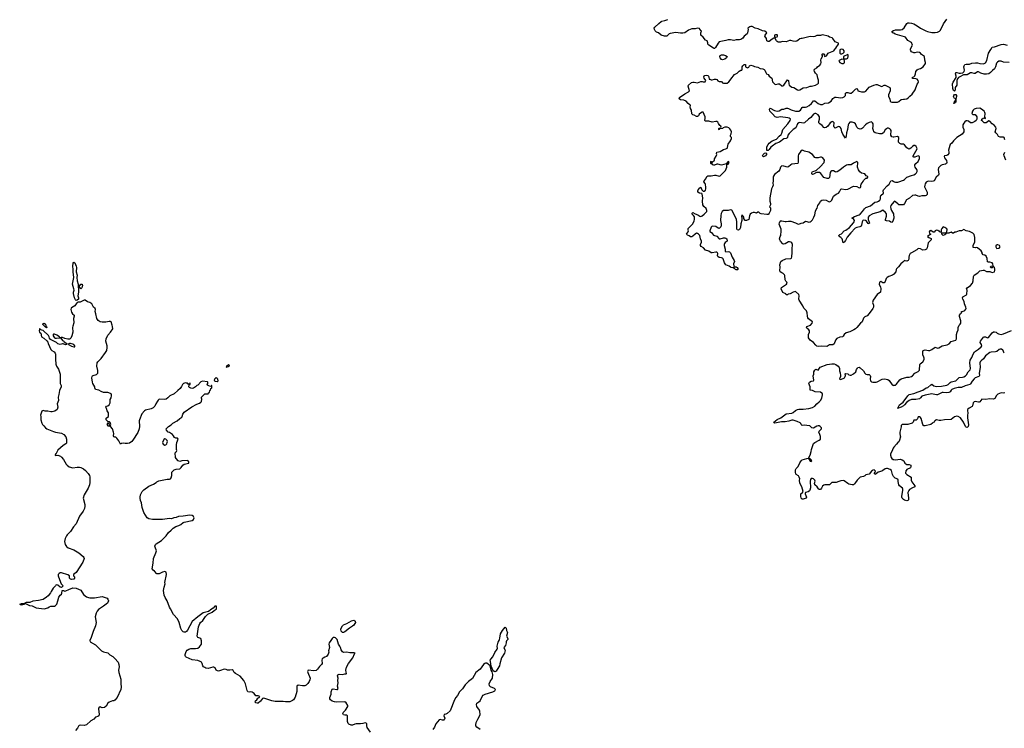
# Model space of a CAD drawing. Header units: inches. Extents: x 2396598 to 2566999, y 262085 to 451979.
# Tile 154 of 256: x 2404638 to 2421943, y 405470 to 417919. Entities that reach past the tile are written whole.
import ezdxf

# ---------------------------------------------------------------- set-up
doc = ezdxf.new("R2010")
doc.units = ezdxf.units.IN
doc.header["$MEASUREMENT"] = 0
for name, color, linetype in [('C4400', 7, 'Continuous'), ('C4401', 7, 'Continuous'), ('C4410', 7, 'Continuous'), ('C4411', 7, 'Continuous'), ('C4420', 7, 'Continuous'), ('C4421', 7, 'Continuous')]:
    doc.layers.add(name, color=color, linetype=linetype)

msp = doc.modelspace()

# ---------------------------------------------------------------- linework, layer by layer
at = {"layer": 'C4400', "color": 5, "elevation": 80}
for points in [[(2405793, 410000), (2405797, 409997), (2405844, 409944), (2405865, 409910), (2405869, 409890), (2405872, 409790), (2405865, 409750), (2405842, 409690), (2405772, 409570), (2405756, 409510), (2405783, 409403), (2405785, 409370), (2405778, 409330), (2405756, 409284), (2405690, 409195), (2405630, 409062), (2405586, 409010), (2405530, 408930), (2405472, 408870), (2405458, 408850), (2405438, 408802), (2405426, 408750), (2405436, 408696), (2405463, 408663), (2405490, 408643), (2405590, 408603), (2405680, 408550), (2405755, 408490), (2405766, 408470), (2405769, 408450), (2405745, 408390), (2405630, 408204), (2405584, 408170), (2405584, 408150), (2405599, 408130), (2405602, 408110), (2405589, 408091), (2405550, 408081), (2405530, 408091), (2405516, 408110), (2405511, 408150), (2405485, 408165), (2405370, 408200), (2405350, 408199), (2405330, 408190), (2405317, 408170), (2405313, 408150), (2405318, 408130), (2405367, 408007), (2405402, 407970), (2405370, 407946), (2405350, 407947), (2405310, 407986), (2405290, 407991), (2405275, 407985), (2405268, 407970), (2405229, 407930), (2405190, 407871), (2405181, 407850), (2405141, 407799), (2405109, 407771), (2405050, 407731), (2404967, 407713), (2404870, 407701), (2404818, 407682), (2404750, 407678), (2404726, 407670), (2404722, 407662), (2404730, 407666), (2404808, 407630), (2404859, 407619), (2404930, 407587), (2405070, 407569), (2405130, 407584), (2405157, 407603), (2405185, 407615), (2405250, 407615), (2405270, 407626), (2405288, 407650), (2405310, 407710), (2405326, 407774), (2405347, 407810), (2405370, 407829), (2405377, 407843), (2405386, 407890), (2405406, 407890), (2405430, 407881), (2405450, 407883), (2405499, 407910), (2405570, 407938), (2405630, 407934), (2405710, 407898), (2405758, 407818), (2405810, 407781), (2405845, 407765), (2405870, 407759), (2405950, 407761), (2406090, 407785), (2406175, 407755), (2406190, 407739), (2406197, 407710), (2406180, 407670), (2406110, 407613), (2406021, 407559), (2406000, 407530), (2405981, 407490), (2405967, 407430), (2405980, 407330), (2405973, 407270), (2405927, 407170), (2405897, 407063), (2405872, 407010), (2405876, 406990), (2405970, 406936), (2406074, 406830), (2406110, 406812), (2406190, 406793), (2406223, 406763), (2406276, 406730), (2406310, 406698), (2406366, 406630), (2406382, 406590), (2406388, 406550), (2406377, 406490), (2406378, 406450), (2406418, 406330), (2406417, 406257), (2406424, 406190), (2406414, 406150), (2406349, 406011), (2406310, 405962), (2406290, 405952), (2406270, 405951), (2406209, 405931), (2406188, 405910), (2406160, 405860), (2406127, 405833), (2406090, 405832), (2406050, 405845), (2406029, 405831), (2406025, 405810), (2406034, 405710), (2406026, 405690), (2406010, 405674), (2405970, 405665), (2405939, 405630), (2405890, 405602), (2405810, 405531), (2405770, 405521), (2405710, 405523), (2405683, 405517), (2405670, 405505), (2405655, 405470), (2405617, 405430)], [(2410000, 406717), (2409970, 406703), (2409954, 406690), (2409949, 406669), (2409952, 406610), (2409941, 406590), (2409905, 406555), (2409874, 406506), (2409850, 406487), (2409810, 406481), (2409708, 406490), (2409699, 406470), (2409703, 406450), (2409743, 406350), (2409739, 406321), (2409724, 406290), (2409702, 406258), (2409675, 406230), (2409650, 406216), (2409610, 406214), (2409534, 406226), (2409510, 406212), (2409510, 406114), (2409481, 406019), (2409449, 405970), (2409430, 405956), (2409383, 405937), (2409310, 405935), (2409270, 405941), (2409130, 405941), (2409071, 405951), (2408930, 406001), (2408906, 405994), (2408871, 405949), (2408830, 405914), (2408810, 405911), (2408790, 405918), (2408779, 405930), (2408782, 405950), (2408804, 405970), (2408822, 405998), (2408845, 406010), (2408858, 406030), (2408830, 406039), (2408790, 406038), (2408759, 406079), (2408723, 406103), (2408692, 406108), (2408670, 406103), (2408650, 406111), (2408633, 406133), (2408608, 406250), (2408579, 406310), (2408510, 406386), (2408428, 406430), (2408409, 406450), (2408387, 406487), (2408370, 406494), (2408330, 406489), (2408290, 406490), (2408265, 406505), (2408230, 406510), (2408165, 406485), (2408130, 406476), (2408117, 406477), (2408091, 406491), (2408073, 406530), (2408050, 406544), (2408030, 406544), (2407950, 406522), (2407908, 406528), (2407890, 406535), (2407871, 406550), (2407859, 406570), (2407847, 406610), (2407832, 406632), (2407810, 406645), (2407770, 406660), (2407670, 406674), (2407561, 406721), (2407550, 406732), (2407546, 406750), (2407548, 406768), (2407563, 406817), (2407580, 406840), (2407610, 406862), (2407647, 406873), (2407730, 406869), (2407770, 406877), (2407800, 406900), (2407831, 406950), (2407831, 407009), (2407822, 407050), (2407766, 407066), (2407755, 407090), (2407783, 407250), (2407802, 407310), (2407813, 407330), (2407857, 407364), (2407904, 407436), (2407943, 407477), (2408022, 407510), (2408058, 407542), (2408090, 407562), (2408096, 407570), (2408094, 407614), (2408090, 407622), (2408084, 407616), (2408070, 407614), (2408038, 407582), (2407989, 407550), (2407981, 407539), (2407958, 407522), (2407864, 407496), (2407770, 407430), (2407672, 407348), (2407590, 407196), (2407570, 407171), (2407550, 407161), (2407530, 407159), (2407510, 407166), (2407488, 407188), (2407470, 407222), (2407441, 407330), (2407411, 407390), (2407339, 407470), (2407291, 407570), (2407270, 407599), (2407230, 407710), (2407194, 407770), (2407178, 407810), (2407167, 407890), (2407175, 407950), (2407196, 408010), (2407191, 408030), (2407216, 408170), (2407211, 408211), (2407190, 408222), (2407150, 408211), (2407090, 408182), (2407050, 408185), (2407010, 408230), (2406981, 408250), (2406967, 408273), (2406984, 408370), (2406991, 408450), (2407033, 408550), (2407041, 408590), (2407017, 408650), (2407015, 408670), (2407024, 408696), (2407038, 408710), (2407130, 408772), (2407173, 408810), (2407211, 408850), (2407252, 408908), (2407303, 408950), (2407335, 408985), (2407384, 409016), (2407436, 409030), (2407471, 409050), (2407510, 409085), (2407527, 409093), (2407670, 409122), (2407690, 409138), (2407702, 409170), (2407692, 409190), (2407671, 409211), (2407630, 409217), (2407510, 409195), (2407430, 409188), (2407390, 409176), (2407346, 409170), (2407308, 409152), (2407270, 409156), (2407150, 409139), (2406970, 409136), (2406910, 409147), (2406881, 409170), (2406822, 409262), (2406793, 409350), (2406776, 409430), (2406762, 409470), (2406756, 409510), (2406758, 409530), (2406764, 409570), (2406776, 409604), (2406791, 409629), (2406821, 409660), (2406910, 409724), (2406990, 409761), (2407038, 409790), (2407050, 409802), (2407085, 409815), (2407230, 409849), (2407270, 409849), (2407286, 409854), (2407302, 409870), (2407311, 409909), (2407312, 409970), (2407342, 410000)]]:
    msp.add_lwpolyline(points, dxfattribs=at)
msp.add_lwpolyline([(2404670, 407635), (2404650, 407638), (2404638, 407650), (2404670, 407661), (2404720, 407660), (2404722, 407650), (2404710, 407646)], close=True, dxfattribs=at)
at = {"layer": 'C4401', "color": 5, "elevation": 80}
for points in [[(2405628, 412988), (2405618, 412998), (2405602, 413030), (2405583, 413110), (2405583, 413130), (2405593, 413170), (2405591, 413190), (2405566, 413270), (2405590, 413390), (2405576, 413490), (2405578, 413530), (2405572, 413590), (2405578, 413642), (2405590, 413662), (2405610, 413645), (2405630, 413590), (2405634, 413566), (2405632, 413490), (2405651, 413430), (2405643, 413390), (2405648, 413330), (2405668, 413270), (2405669, 413130), (2405659, 413070), (2405674, 413030), (2405670, 413010), (2405650, 412989)], [(2405710, 413188), (2405686, 413230), (2405710, 413274), (2405734, 413274), (2405742, 413250), (2405738, 413230), (2405730, 413206)], [(2405110, 412506), (2405098, 412518), (2405090, 412519), (2405047, 412567), (2405050, 412579), (2405070, 412587), (2405090, 412571), (2405100, 412540), (2405111, 412529), (2405116, 412510)], [(2405531, 412229), (2405512, 412228), (2405498, 412222), (2405494, 412210), (2405510, 412206), (2405550, 412183), (2405590, 412171), (2405607, 412173), (2405605, 412190), (2405590, 412211), (2405570, 412221)], [(2408290, 411817), (2408281, 411819), (2408270, 411808), (2408278, 411822), (2408274, 411830), (2408310, 411861), (2408316, 411856), (2408319, 411850), (2408312, 411828)], [(2408110, 411558), (2408080, 411560), (2408067, 411567), (2408062, 411582), (2408070, 411612), (2408090, 411631), (2408110, 411622), (2408116, 411610), (2408118, 411570)], [(2406190, 410838), (2406171, 410810), (2406190, 410783), (2406210, 410782), (2406218, 410782), (2406226, 410790), (2406210, 410806), (2406203, 410823)], [(2407190, 410555), (2407170, 410546), (2407146, 410490), (2407160, 410460), (2407190, 410442), (2407206, 410450), (2407226, 410470), (2407228, 410492), (2407238, 410510), (2407230, 410526), (2407206, 410550)]]:
    msp.add_lwpolyline(points, close=True, dxfattribs=at)
msp.add_lwpolyline([(2407342, 410000), (2407350, 410008), (2407390, 410022), (2407450, 410029), (2407476, 410050), (2407507, 410093), (2407530, 410109), (2407612, 410130), (2407612, 410150), (2407592, 410172), (2407490, 410171), (2407470, 410161), (2407450, 410158), (2407422, 410170), (2407387, 410207), (2407379, 410230), (2407372, 410308), (2407394, 410330), (2407402, 410350), (2407392, 410370), (2407391, 410450), (2407397, 410490), (2407425, 410550), (2407410, 410565), (2407385, 410565), (2407370, 410572), (2407360, 410580), (2407342, 410610), (2407322, 410630), (2407270, 410665), (2407250, 410671), (2407218, 410710), (2407212, 410730), (2407251, 410770), (2407298, 410802), (2407330, 410829), (2407406, 410874), (2407450, 410914), (2407486, 410934), (2407494, 410946), (2407503, 410990), (2407530, 411024), (2407662, 411118), (2407750, 411165), (2407800, 411180), (2407822, 411198), (2407831, 411210), (2407842, 411250), (2407834, 411270), (2407834, 411290), (2407890, 411346), (2407950, 411348), (2407958, 411362), (2407974, 411370), (2407978, 411402), (2407994, 411410), (2407998, 411442), (2408012, 411450), (2408014, 411490), (2408010, 411494), (2408002, 411478), (2407990, 411474), (2407964, 411484), (2407938, 411498), (2407934, 411510), (2407942, 411530), (2407942, 411550), (2407937, 411557), (2407849, 411571), (2407821, 411559), (2407770, 411498), (2407750, 411494), (2407728, 411470), (2407690, 411445), (2407670, 411438), (2407643, 411443), (2407620, 411460), (2407612, 411470), (2407618, 411502), (2407634, 411510), (2407633, 411533), (2407627, 411533), (2407622, 411518), (2407610, 411514), (2407598, 411518), (2407590, 411534), (2407570, 411534), (2407550, 411542), (2407518, 411530), (2407498, 411510), (2407483, 411477), (2407459, 411441), (2407418, 411402), (2407352, 411348), (2407274, 411310), (2407242, 411278), (2407210, 411253), (2407188, 411248), (2407089, 411250), (2407070, 411236), (2407062, 411218), (2407030, 411170), (2407011, 411129), (2406981, 411099), (2406950, 411080), (2406850, 411061), (2406829, 411050), (2406785, 410995), (2406743, 410890), (2406740, 410870), (2406745, 410770), (2406738, 410730), (2406714, 410666), (2406629, 410530), (2406610, 410507), (2406570, 410479), (2406530, 410471), (2406491, 410471), (2406462, 410478), (2406430, 410474), (2406410, 410462), (2406380, 410520), (2406346, 410566), (2406330, 410582), (2406310, 410583), (2406290, 410592), (2406284, 410610), (2406291, 410650), (2406287, 410670), (2406271, 410731), (2406233, 410773), (2406232, 410790), (2406238, 410810), (2406230, 410842), (2406214, 410854), (2406190, 410858), (2406156, 410890), (2406152, 410908), (2406160, 410920), (2406198, 410950), (2406201, 411010), (2406175, 411050), (2406165, 411090), (2406152, 411110), (2406162, 411130), (2406190, 411138), (2406210, 411155), (2406227, 411190), (2406226, 411230), (2406231, 411249), (2406246, 411274), (2406251, 411309), (2406252, 411330), (2406246, 411346), (2406234, 411354), (2406190, 411367), (2406130, 411367), (2406110, 411371), (2406070, 411386), (2406031, 411411), (2405970, 411422), (2405956, 411450), (2405956, 411470), (2405926, 411526), (2405918, 411550), (2405906, 411630), (2405910, 411650), (2405919, 411661), (2405930, 411670), (2405990, 411685), (2406010, 411709), (2406010, 411754), (2405995, 411830), (2405999, 411890), (2406010, 411910), (2406072, 411968), (2406148, 412070), (2406169, 412110), (2406178, 412158), (2406175, 412190), (2406154, 412270), (2406158, 412310), (2406186, 412374), (2406235, 412430), (2406275, 412490), (2406271, 412531), (2406261, 412550), (2406245, 412610), (2406236, 412616), (2406210, 412616), (2406150, 412604), (2406086, 412606), (2406050, 412611), (2406015, 412635), (2405994, 412670), (2405974, 412750), (2405967, 412790), (2405971, 412830), (2405965, 412845), (2405938, 412870), (2405905, 412930), (2405872, 412950), (2405830, 412961), (2405791, 412991), (2405770, 412993), (2405703, 412957), (2405665, 412955), (2405650, 412949), (2405630, 412930), (2405610, 412891), (2405550, 412857), (2405541, 412850), (2405534, 412830), (2405550, 412782), (2405569, 412750), (2405595, 412730), (2405595, 412710), (2405584, 412670), (2405588, 412592), (2405570, 412532), (2405568, 412510), (2405574, 412430), (2405557, 412363), (2405538, 412322), (2405528, 412312), (2405513, 412307), (2405486, 412306), (2405430, 412316), (2405390, 412333), (2405365, 412335), (2405351, 412331), (2405340, 412340), (2405337, 412350), (2405290, 412379), (2405250, 412393), (2405230, 412394), (2405224, 412390), (2405226, 412366), (2405250, 412332), (2405264, 412324), (2405282, 412322), (2405349, 412329), (2405363, 412323), (2405390, 412284), (2405411, 412271), (2405419, 412259), (2405468, 412230), (2405466, 412210), (2405445, 412205), (2405404, 412224), (2405390, 412225), (2405350, 412215), (2405310, 412226), (2405282, 412250), (2405181, 412301), (2405163, 412323), (2405156, 412350), (2405143, 412370), (2405050, 412461), (2405025, 412465), (2404998, 412478), (2404990, 412492), (2404986, 412490), (2404986, 412470), (2404978, 412450), (2404986, 412430), (2405009, 412409), (2405022, 412350), (2405062, 412322), (2405116, 412276), (2405133, 412253), (2405137, 412230), (2405187, 412127), (2405204, 412110), (2405244, 412084), (2405260, 412060), (2405265, 412045), (2405266, 411954), (2405276, 411870), (2405285, 411830), (2405318, 411778), (2405347, 411690), (2405347, 411550), (2405350, 411530), (2405366, 411490), (2405364, 411470), (2405336, 411404), (2405327, 411333), (2405316, 411290), (2405322, 411230), (2405299, 411170), (2405306, 411110), (2405297, 411070), (2405258, 411042), (2405210, 411029), (2405188, 411028), (2405130, 411044), (2405084, 411044), (2405050, 411052), (2405038, 411050), (2405030, 411042), (2405004, 410970), (2405009, 410950), (2405009, 410890), (2405026, 410830), (2405037, 410810), (2405065, 410785), (2405090, 410750), (2405113, 410730), (2405230, 410683), (2405270, 410671), (2405374, 410654), (2405416, 410630), (2405448, 410590), (2405461, 410550), (2405463, 410497), (2405458, 410482), (2405449, 410470), (2405401, 410439), (2405310, 410354), (2405280, 410300), (2405269, 410290), (2405266, 410274), (2405258, 410270), (2405265, 410265), (2405310, 410269), (2405357, 410250), (2405375, 410235), (2405410, 410190), (2405453, 410110), (2405470, 410090), (2405510, 410062), (2405570, 410047), (2405650, 410056), (2405690, 410055), (2405714, 410050), (2405757, 410030), (2405793, 410000)], dxfattribs=at)
at = {"layer": 'C4410', "color": 5, "elevation": 80}
for points in [[(2419624, 410000), (2419611, 409990), (2419567, 409933), (2419510, 409923), (2419494, 409906), (2419470, 409892), (2419410, 409880), (2419390, 409866), (2419357, 409830), (2419330, 409786), (2419310, 409764), (2419290, 409750), (2419268, 409748), (2419210, 409759), (2419190, 409769), (2419130, 409816), (2419110, 409821), (2419070, 409817), (2419033, 409807), (2418990, 409786), (2418914, 409786), (2418870, 409749), (2418850, 409745), (2418790, 409749), (2418770, 409743), (2418750, 409724), (2418730, 409689), (2418710, 409665), (2418690, 409666), (2418676, 409676), (2418653, 409710), (2418615, 409750), (2418609, 409770), (2418617, 409810), (2418611, 409831), (2418590, 409852), (2418570, 409860), (2418550, 409857), (2418538, 409842), (2418533, 409810), (2418534, 409694), (2418524, 409656), (2418516, 409644), (2418493, 409627), (2418451, 409610), (2418444, 409596), (2418442, 409590), (2418465, 409530), (2418458, 409510), (2418410, 409496), (2418390, 409496), (2418373, 409510), (2418364, 409550), (2418369, 409590), (2418398, 409610), (2418408, 409632), (2418385, 409710), (2418350, 409775), (2418344, 409830), (2418347, 409850), (2418340, 409880), (2418325, 409905), (2418287, 409927), (2418278, 409938), (2418271, 409970), (2418272, 410000)], [(2419809, 410000), (2419790, 409987), (2419728, 409972), (2419690, 409939), (2419670, 409929), (2419660, 409940), (2419659, 409950), (2419673, 409967), (2419676, 409990), (2419666, 410000)], [(2420000, 409887), (2419994, 409894), (2419977, 409930), (2419959, 409999), (2419958, 410000)], [(2410801, 405401), (2410744, 405484), (2410739, 405510), (2410738, 405550), (2410730, 405562), (2410710, 405565), (2410669, 405551), (2410630, 405547), (2410550, 405548), (2410530, 405544), (2410490, 405526), (2410466, 405526), (2410422, 405542), (2410411, 405551), (2410398, 405590), (2410401, 405690), (2410390, 405701), (2410350, 405702), (2410330, 405708), (2410315, 405730), (2410322, 405750), (2410363, 405790), (2410403, 405850), (2410407, 405870), (2410377, 405917), (2410350, 405933), (2410210, 405931), (2410170, 405936), (2410130, 405947), (2410098, 405970), (2410091, 405990), (2410091, 406010), (2410098, 406042), (2410111, 406070), (2410111, 406110), (2410130, 406158), (2410150, 406164), (2410210, 406149), (2410226, 406154), (2410234, 406166), (2410221, 406210), (2410235, 406270), (2410228, 406310), (2410237, 406350), (2410226, 406390), (2410229, 406410), (2410250, 406420), (2410310, 406416), (2410350, 406425), (2410375, 406425), (2410382, 406430), (2410373, 406453), (2410370, 406490), (2410379, 406541), (2410414, 406606), (2410492, 406708), (2410522, 406778), (2410531, 406789), (2410534, 406790), (2410516, 406796), (2410438, 406798), (2410390, 406805), (2410330, 406802), (2410312, 406812), (2410287, 406847), (2410276, 406890), (2410266, 406910), (2410239, 406950), (2410215, 407030), (2410190, 407059), (2410170, 407066), (2410150, 407065), (2410141, 407059), (2410130, 407050), (2410108, 407010), (2410075, 406970), (2410071, 406950), (2410081, 406890), (2410065, 406830), (2410069, 406809), (2410061, 406770), (2410030, 406731), (2410000, 406717)], [(2412730, 405451), (2412670, 405487), (2412654, 405514), (2412652, 405530), (2412662, 405570), (2412688, 405630), (2412716, 405670), (2412730, 405710), (2412725, 405770), (2412719, 405790), (2412672, 405850), (2412665, 405890), (2412670, 405910), (2412710, 405932), (2412730, 405950), (2412765, 406030), (2412786, 406054), (2412819, 406070), (2412951, 406110), (2412987, 406130), (2413001, 406150), (2412981, 406170), (2412910, 406197), (2412895, 406215), (2412890, 406250), (2412906, 406290), (2412947, 406350), (2412952, 406412), (2412941, 406461), (2412926, 406490), (2412905, 406565), (2412850, 406613), (2412824, 406616), (2412810, 406611), (2412790, 406591), (2412731, 406509), (2412656, 406450), (2412597, 406343), (2412527, 406290), (2412470, 406231), (2412419, 406161), (2412370, 406110), (2412335, 406045), (2412301, 406010), (2412279, 405970), (2412206, 405774), (2412150, 405731), (2412130, 405719), (2412098, 405710), (2412095, 405690), (2412109, 405650), (2412099, 405621), (2412090, 405611), (2412070, 405611), (2412030, 405626), (2412010, 405618), (2411950, 405546), (2411928, 405492), (2411901, 405450)]]:
    msp.add_lwpolyline(points, dxfattribs=at)
for points in [[(2410310, 407153), (2410290, 407179), (2410283, 407210), (2410285, 407230), (2410310, 407272), (2410330, 407290), (2410389, 407310), (2410470, 407359), (2410510, 407368), (2410530, 407359), (2410535, 407350), (2410537, 407330), (2410530, 407310), (2410510, 407284), (2410490, 407264), (2410432, 407228), (2410350, 407167), (2410330, 407155)], [(2412990, 406459), (2412961, 406481), (2412923, 406563), (2412920, 406610), (2412907, 406670), (2412916, 406684), (2412956, 406724), (2412990, 406803), (2413030, 406861), (2413034, 406874), (2413030, 406910), (2413050, 406985), (2413067, 407010), (2413073, 407027), (2413074, 407054), (2413090, 407130), (2413121, 407190), (2413170, 407245), (2413186, 407226), (2413191, 407190), (2413213, 407150), (2413195, 407090), (2413218, 407050), (2413217, 407030), (2413196, 407004), (2413190, 406990), (2413190, 406970), (2413174, 406926), (2413147, 406890), (2413167, 406850), (2413170, 406834), (2413158, 406790), (2413107, 406710), (2413075, 406605), (2413068, 406570), (2413058, 406550), (2413010, 406476)]]:
    msp.add_lwpolyline(points, close=True, dxfattribs=at)
at = {"layer": 'C4411', "color": 5}
for points, elevation in [([(2420000, 413446), (2419997, 413443), (2419977, 413430), (2419914, 413406), (2419884, 413390), (2419867, 413370), (2419850, 413318), (2419830, 413295), (2419810, 413294), (2419770, 413321), (2419751, 413310), (2419746, 413266), (2419766, 413226), (2419774, 413190), (2419767, 413133), (2419706, 413090), (2419639, 412990), (2419626, 412950), (2419643, 412903), (2419642, 412870), (2419634, 412846), (2419570, 412756), (2419530, 412719), (2419490, 412697), (2419466, 412674), (2419442, 412610), (2419415, 412585), (2419350, 412509), (2419330, 412489), (2419298, 412470), (2419230, 412438), (2419164, 412416), (2419129, 412391), (2419110, 412361), (2419096, 412350), (2419050, 412342), (2419002, 412318), (2418974, 412286), (2418953, 412227), (2418930, 412207), (2418870, 412207), (2418837, 412183), (2418822, 412178), (2418730, 412182), (2418670, 412180), (2418650, 412186), (2418630, 412199), (2418587, 412247), (2418530, 412289), (2418501, 412330), (2418501, 412390), (2418519, 412430), (2418521, 412450), (2418509, 412469), (2418470, 412502), (2418465, 412515), (2418470, 412531), (2418535, 412550), (2418564, 412590), (2418569, 412610), (2418550, 412629), (2418501, 412661), (2418490, 412679), (2418483, 412710), (2418480, 412770), (2418467, 412807), (2418417, 412850), (2418404, 412890), (2418337, 412990), (2418333, 413010), (2418338, 413070), (2418329, 413090), (2418270, 413144), (2418230, 413133), (2418179, 413101), (2418145, 413095), (2418130, 413086), (2418110, 413088), (2418102, 413102), (2418050, 413129), (2418021, 413190), (2418025, 413215), (2418113, 413270), (2418129, 413290), (2418121, 413310), (2418105, 413325), (2418093, 413350), (2418084, 413424), (2418078, 413438), (2418058, 413458), (2418030, 413469), (2418004, 413490), (2417998, 413510), (2418004, 413570), (2417997, 413610), (2418017, 413670), (2418039, 413690), (2418101, 413719), (2418190, 413724), (2418201, 413730), (2418208, 413752), (2418214, 413830), (2418212, 413890), (2418223, 413970), (2418210, 413998), (2418190, 414012), (2418170, 414017), (2418150, 414016), (2418090, 413979), (2418070, 413974), (2418050, 413981), (2418007, 414030), (2417997, 414050), (2417994, 414070), (2418004, 414110), (2418014, 414130), (2418023, 414210), (2418019, 414239), (2417988, 414328), (2417990, 414350), (2418002, 414378), (2418010, 414384), (2418030, 414388), (2418091, 414371), (2418110, 414371), (2418150, 414381), (2418190, 414377), (2418270, 414353), (2418310, 414331), (2418330, 414327), (2418370, 414345), (2418410, 414351), (2418450, 414377), (2418470, 414375), (2418490, 414366), (2418510, 414365), (2418530, 414370), (2418550, 414382), (2418570, 414403), (2418597, 414450), (2418613, 414490), (2418624, 414556), (2418636, 414584), (2418654, 414610), (2418664, 414656), (2418699, 414701), (2418714, 414730), (2418733, 414747), (2418770, 414756), (2418810, 414747), (2418850, 414725), (2418870, 414721), (2418896, 414730), (2418914, 414750), (2418933, 414807), (2418942, 414818), (2418990, 414852), (2419030, 414871), (2419046, 414894), (2419061, 414930), (2419070, 414939), (2419090, 414947), (2419150, 414936), (2419190, 414942), (2419290, 414992), (2419350, 414987), (2419390, 414967), (2419414, 414970), (2419424, 414990), (2419422, 415010), (2419429, 415030), (2419463, 415077), (2419470, 415094), (2419510, 415134), (2419530, 415134), (2419546, 415150), (2419542, 415162), (2419516, 415176), (2419492, 415212), (2419430, 415225), (2419404, 415244), (2419382, 415282), (2419364, 415330), (2419366, 415410), (2419350, 415426), (2419290, 415399), (2419251, 415369), (2419190, 415369), (2419170, 415361), (2419118, 415330), (2419050, 415274), (2419008, 415248), (2418990, 415242), (2418970, 415244), (2418942, 415262), (2418910, 415265), (2418891, 415250), (2418884, 415236), (2418873, 415147), (2418853, 415127), (2418827, 415127), (2418770, 415146), (2418717, 415217), (2418693, 415233), (2418643, 415237), (2418590, 415204), (2418570, 415201), (2418559, 415210), (2418561, 415230), (2418570, 415254), (2418617, 415263), (2418642, 415278), (2418707, 415333), (2418776, 415410), (2418782, 415450), (2418755, 415490), (2418730, 415503), (2418710, 415504), (2418670, 415495), (2418630, 415493), (2418610, 415501), (2418570, 415549), (2418510, 415593), (2418430, 415609), (2418410, 415622), (2418390, 415628), (2418368, 415612), (2418326, 415550), (2418322, 415530), (2418322, 415418), (2418311, 415390), (2418210, 415381), (2418190, 415369), (2418150, 415332), (2418130, 415326), (2418070, 415345), (2418030, 415349), (2418011, 415329), (2417995, 415285), (2417981, 415259), (2417903, 415197), (2417884, 415170), (2417879, 415150), (2417881, 415090), (2417874, 415046), (2417878, 415010), (2417870, 414982), (2417850, 414950), (2417822, 414790), (2417819, 414730), (2417831, 414690), (2417831, 414669), (2417814, 414630), (2417831, 414611), (2417831, 414570), (2417810, 414518), (2417797, 414503), (2417790, 414499), (2417770, 414499), (2417669, 414509), (2417654, 414514), (2417630, 414538), (2417610, 414539), (2417590, 414522), (2417570, 414524), (2417552, 414532), (2417526, 414534), (2417499, 414521), (2417478, 414502), (2417466, 414474), (2417452, 414410), (2417410, 414389), (2417390, 414389), (2417380, 414400), (2417366, 414426), (2417363, 414450), (2417353, 414470), (2417328, 414492), (2417321, 414470), (2417327, 414427), (2417327, 414390), (2417312, 414330), (2417304, 414270), (2417290, 414232), (2417270, 414220), (2417249, 414229), (2417239, 414250), (2417240, 414370), (2417233, 414410), (2417177, 414530), (2417151, 414571), (2417130, 414576), (2417090, 414566), (2417030, 414570), (2417010, 414565), (2416985, 414550), (2416964, 414516), (2416958, 414482), (2416953, 414390), (2416967, 414330), (2416965, 414295), (2416959, 414281), (2416930, 414253), (2416914, 414254), (2416870, 414285), (2416810, 414289), (2416788, 414272), (2416766, 414210), (2416770, 414201), (2416798, 414178), (2416830, 414131), (2416890, 414118), (2416930, 414071), (2416951, 414071), (2417010, 414087), (2417030, 414087), (2417050, 414081), (2417065, 414070), (2417072, 414030), (2417035, 414005), (2417026, 413990), (2417021, 413970), (2417021, 413950), (2417038, 413890), (2417036, 413850), (2417050, 413839), (2417090, 413845), (2417110, 413842), (2417130, 413822), (2417159, 413750), (2417195, 413690), (2417199, 413670), (2417186, 413630), (2417191, 413591), (2417198, 413578), (2417230, 413576), (2417250, 413565), (2417261, 413550), (2417262, 413530), (2417255, 413525), (2417230, 413525), (2417218, 413530), (2417198, 413550), (2417190, 413566), (2417170, 413559), (2417143, 413563), (2417129, 413569), (2417108, 413590), (2417050, 413614), (2417026, 413650), (2416999, 413719), (2416989, 413729), (2416975, 413735), (2416930, 413741), (2416910, 413757), (2416904, 413770), (2416907, 413810), (2416902, 413822), (2416890, 413835), (2416870, 413835), (2416810, 413821), (2416790, 413823), (2416751, 413851), (2416693, 413873), (2416654, 413914), (2416615, 413935), (2416602, 413950), (2416602, 413970), (2416621, 414010), (2416622, 414030), (2416606, 414070), (2416590, 414130), (2416570, 414152), (2416550, 414164), (2416530, 414167), (2416507, 414153), (2416470, 414118), (2416450, 414107), (2416430, 414106), (2416403, 414123), (2416375, 414135), (2416358, 414150), (2416369, 414170), (2416389, 414190), (2416393, 414207), (2416385, 414230), (2416389, 414250), (2416470, 414330), (2416493, 414387), (2416499, 414410), (2416496, 414456), (2416481, 414481), (2416467, 414490), (2416453, 414510), (2416458, 414522), (2416470, 414531), (2416508, 414508), (2416556, 414490), (2416590, 414466), (2416610, 414461), (2416630, 414471), (2416670, 414504), (2416712, 414550), (2416715, 414570), (2416702, 414602), (2416660, 414640), (2416646, 414666), (2416637, 414730), (2416646, 414790), (2416633, 414853), (2416626, 414866), (2416588, 414870), (2416554, 414890), (2416556, 414910), (2416565, 414930), (2416590, 414964), (2416610, 414976), (2416628, 414928), (2416648, 414908), (2416670, 414908), (2416690, 414924), (2416698, 414950), (2416699, 414970), (2416690, 415028), (2416684, 415044), (2416662, 415070), (2416665, 415090), (2416696, 415124), (2416717, 415163), (2416730, 415174), (2416790, 415177), (2416850, 415188), (2416870, 415188), (2416930, 415171), (2416950, 415179), (2417043, 415270), (2417064, 415330), (2417068, 415348), (2417066, 415374), (2417090, 415382), (2417106, 415410), (2417102, 415422), (2417090, 415426), (2417054, 415386), (2416975, 415365), (2416910, 415381), (2416890, 415379), (2416850, 415364), (2416835, 415365), (2416818, 415370), (2416810, 415386), (2416790, 415386), (2416786, 415390), (2416786, 415430), (2416790, 415432), (2416798, 415418), (2416810, 415414), (2416848, 415450), (2416850, 415474), (2416878, 415522), (2416889, 415550), (2416882, 415570), (2416888, 415590), (2416950, 415603), (2417010, 415641), (2417049, 415651), (2417070, 415661), (2417076, 415670), (2417081, 415710), (2417089, 415730), (2417130, 415792), (2417148, 415830), (2417148, 415850), (2417129, 415870), (2417129, 415890), (2417144, 415916), (2417148, 415950), (2417137, 415977), (2417121, 416001), (2417100, 416020), (2417070, 416033), (2417028, 416032), (2417001, 416019), (2416990, 416008), (2416938, 416002), (2416930, 415986), (2416926, 415990), (2416926, 416010), (2416930, 416014), (2416962, 416018), (2416966, 416030), (2416958, 416050), (2416943, 416063), (2416918, 416098), (2416910, 416118), (2416890, 416128), (2416870, 416129), (2416810, 416117), (2416750, 416134), (2416690, 416138), (2416682, 416150), (2416687, 416190), (2416683, 416210), (2416650, 416292), (2416630, 416296), (2416601, 416279), (2416582, 416258), (2416570, 416233), (2416550, 416216), (2416530, 416216), (2416490, 416244), (2416470, 416249), (2416450, 416268), (2416447, 416327), (2416430, 416358), (2416424, 416390), (2416425, 416410), (2416419, 416419), (2416385, 416445), (2416349, 416490), (2416310, 416507), (2416250, 416513), (2416230, 416529), (2416234, 416550), (2416325, 416615), (2416394, 416650), (2416409, 416670), (2416387, 416750), (2416394, 416770), (2416445, 416815), (2416470, 416824), (2416490, 416824), (2416550, 416811), (2416610, 416831), (2416630, 416831), (2416650, 416825), (2416686, 416830), (2416698, 416850), (2416669, 416890), (2416664, 416916), (2416669, 416931), (2416681, 416939), (2416710, 416943), (2416730, 416939), (2416745, 416930), (2416751, 416911), (2416754, 416874), (2416766, 416874), (2416790, 416862), (2416810, 416862), (2416850, 416876), (2416870, 416876), (2416890, 416871), (2416910, 416846), (2416930, 416836), (2416971, 416831), (2416990, 416812), (2417010, 416802), (2417070, 416803), (2417104, 416830), (2417159, 416901), (2417175, 416930), (2417202, 416958), (2417210, 416965), (2417250, 416978), (2417283, 417017), (2417310, 417032), (2417327, 417033), (2417338, 417042), (2417338, 417090), (2417349, 417110), (2417370, 417132), (2417390, 417134), (2417394, 417130), (2417392, 417090), (2417430, 417071), (2417455, 417085), (2417466, 417110), (2417490, 417122), (2417530, 417111), (2417555, 417095), (2417610, 417083), (2417650, 417064), (2417697, 417057), (2417723, 417043), (2417736, 417030), (2417750, 416992), (2417765, 416970), (2417790, 416956), (2417810, 416925), (2417855, 416895), (2417871, 416830), (2417910, 416786), (2417930, 416783), (2417970, 416794), (2417990, 416795), (2418030, 416756), (2418050, 416755), (2418070, 416771), (2418130, 416865), (2418150, 416852), (2418153, 416790), (2418163, 416770), (2418183, 416750), (2418210, 416736), (2418242, 416730), (2418310, 416687), (2418330, 416683), (2418350, 416687), (2418410, 416725), (2418472, 416728), (2418530, 416752), (2418552, 416752), (2418626, 416770), (2418668, 416790), (2418675, 416805), (2418676, 416856), (2418664, 416890), (2418653, 416950), (2418622, 416982), (2418604, 417010), (2418602, 417030), (2418608, 417050), (2418648, 417072), (2418658, 417090), (2418701, 417119), (2418717, 417143), (2418723, 417170), (2418719, 417210), (2418722, 417230), (2418748, 417270), (2418748, 417290), (2418738, 417310), (2418750, 417322), (2418770, 417322), (2418782, 417310), (2418774, 417290), (2418790, 417274), (2418815, 417285), (2418848, 417330), (2418860, 417340), (2418949, 417371), (2418968, 417410), (2418980, 417420), (2418998, 417450), (2419018, 417470), (2419028, 417490), (2419027, 417507), (2418968, 417530), (2418930, 417588), (2418918, 417598), (2418870, 417615), (2418846, 417630), (2418750, 417653), (2418710, 417644), (2418650, 417644), (2418614, 417626), (2418590, 417621), (2418530, 417624), (2418391, 417589), (2418372, 417588), (2418350, 417582), (2418321, 417559), (2418295, 417545), (2418270, 417537), (2418230, 417542), (2418190, 417554), (2418170, 417554), (2418110, 417529), (2418044, 417536), (2418010, 417524), (2417970, 417526), (2417950, 417537), (2417939, 417550), (2417914, 417590), (2417910, 417606), (2417904, 417596), (2417890, 417594), (2417862, 417578), (2417810, 417538), (2417790, 417538), (2417770, 417546), (2417762, 417590), (2417735, 417630), (2417742, 417650), (2417768, 417690), (2417760, 417700), (2417735, 417715), (2417690, 417722), (2417619, 417759), (2417566, 417770), (2417510, 417798), (2417490, 417802), (2417470, 417795), (2417434, 417770), (2417442, 417750), (2417431, 417689), (2417422, 417670), (2417371, 417629), (2417348, 417592), (2417311, 417570), (2417290, 417564), (2417230, 417564), (2417190, 417555), (2417130, 417565), (2417090, 417565), (2417048, 417552), (2416934, 417530), (2416911, 417509), (2416867, 417433), (2416850, 417415), (2416845, 417415), (2416830, 417417), (2416750, 417469), (2416735, 417490), (2416735, 417515), (2416718, 417550), (2416690, 417562), (2416653, 417613), (2416609, 417650), (2416609, 417690), (2416618, 417718), (2416606, 417730), (2416602, 417742), (2416590, 417746), (2416586, 417766), (2416549, 417769), (2416510, 417761), (2416450, 417759), (2416390, 417737), (2416329, 417691), (2416290, 417680), (2416250, 417680), (2416170, 417695), (2416070, 417678), (2416051, 417669), (2416010, 417632), (2415990, 417628), (2415969, 417630), (2415910, 417650), (2415866, 417686), (2415830, 417698), (2415806, 417726), (2415794, 417750), (2415791, 417770), (2415803, 417790), (2415870, 417852), (2415910, 417887), (2415925, 417895), (2415977, 417903), (2416030, 417923)], 80), ([(2420000, 417682), (2419985, 417690), (2419968, 417710), (2419993, 417727), (2420000, 417729)], 60), ([(2420000, 415856), (2419990, 415854), (2419964, 415864), (2419951, 415890), (2419953, 415970), (2419944, 415990), (2419930, 416004), (2419910, 416014), (2419890, 416016), (2419870, 416004), (2419850, 415986), (2419819, 415930), (2419790, 415912), (2419748, 415912), (2419674, 415934), (2419651, 415951), (2419641, 415970), (2419633, 416010), (2419638, 416050), (2419635, 416090), (2419627, 416107), (2419610, 416123), (2419570, 416114), (2419530, 416093), (2419506, 416074), (2419450, 416014), (2419430, 415999), (2419410, 415994), (2419374, 416010), (2419353, 416030), (2419328, 416090), (2419305, 416105), (2419270, 416117), (2419250, 416121), (2419230, 416117), (2419210, 416094), (2419199, 416070), (2419189, 415990), (2419172, 415930), (2419166, 415874), (2419150, 415839), (2419106, 415910), (2419090, 415950), (2419074, 416010), (2419059, 416030), (2419050, 416038), (2419030, 416041), (2418970, 416015), (2418950, 416029), (2418946, 416050), (2418953, 416110), (2418930, 416130), (2418910, 416125), (2418882, 416110), (2418839, 416050), (2418810, 416024), (2418790, 416017), (2418770, 416026), (2418740, 416060), (2418698, 416090), (2418684, 416110), (2418684, 416130), (2418696, 416170), (2418694, 416210), (2418671, 416250), (2418630, 416272), (2418610, 416270), (2418590, 416257), (2418541, 416199), (2418500, 416170), (2418430, 416110), (2418410, 416101), (2418350, 416116), (2418330, 416110), (2418309, 416090), (2418278, 416022), (2418230, 415993), (2418159, 415921), (2418140, 415890), (2418130, 415850), (2418122, 415838), (2418110, 415830), (2418070, 415824), (2417990, 415768), (2417930, 415746), (2417860, 415700), (2417840, 415680), (2417810, 415636), (2417790, 415619), (2417770, 415622), (2417768, 415628), (2417770, 415685), (2417790, 415728), (2417810, 415751), (2417862, 415790), (2417937, 415823), (2417986, 415874), (2418020, 415900), (2418035, 415925), (2418050, 415990), (2418141, 416090), (2418181, 416150), (2418183, 416170), (2418177, 416177), (2418163, 416190), (2418138, 416198), (2418010, 416210), (2417950, 416202), (2417918, 416210), (2417870, 416268), (2417823, 416310), (2417813, 416350), (2417820, 416360), (2417830, 416364), (2417903, 416323), (2417950, 416310), (2417983, 416317), (2418030, 416349), (2418070, 416350), (2418110, 416364), (2418130, 416364), (2418150, 416358), (2418195, 416335), (2418270, 416314), (2418310, 416310), (2418330, 416313), (2418363, 416330), (2418390, 416379), (2418397, 416383), (2418450, 416384), (2418470, 416389), (2418511, 416409), (2418553, 416447), (2418590, 416496), (2418610, 416492), (2418670, 416445), (2418710, 416427), (2418749, 416430), (2418790, 416450), (2418850, 416456), (2418901, 416490), (2418930, 416533), (2418964, 416556), (2418990, 416558), (2419071, 416549), (2419106, 416554), (2419130, 416564), (2419150, 416590), (2419150, 416630), (2419170, 416643), (2419190, 416643), (2419230, 416630), (2419250, 416631), (2419278, 416650), (2419330, 416701), (2419350, 416711), (2419360, 416700), (2419371, 416670), (2419390, 416661), (2419430, 416651), (2419486, 416654), (2419510, 416666), (2419567, 416733), (2419650, 416771), (2419690, 416782), (2419710, 416782), (2419770, 416751), (2419790, 416747), (2419830, 416771), (2419850, 416771), (2419930, 416731), (2419936, 416710), (2419934, 416670), (2419910, 416602), (2419907, 416570), (2419929, 416530), (2419939, 416490), (2419950, 416476), (2419966, 416470), (2420000, 416471)], 60), ([(2420000, 414717), (2419950, 414656), (2419944, 414630), (2419950, 414595), (2419960, 414570), (2419998, 414510), (2419999, 414430), (2419990, 414399), (2419970, 414358), (2419950, 414361), (2419922, 414382), (2419870, 414383), (2419857, 414390), (2419854, 414410), (2419874, 414470), (2419872, 414510), (2419856, 414530), (2419810, 414572), (2419758, 414542), (2419633, 414510), (2419570, 414475), (2419552, 414450), (2419549, 414409), (2419570, 414365), (2419574, 414350), (2419570, 414330), (2419550, 414337), (2419519, 414379), (2419504, 414390), (2419470, 414397), (2419458, 414390), (2419444, 414370), (2419435, 414310), (2419426, 414294), (2419401, 414279), (2419350, 414270), (2419323, 414257), (2419245, 414175), (2419182, 414098), (2419150, 414038), (2419130, 414013), (2419114, 414006), (2419110, 413998), (2419101, 414050), (2419091, 414070), (2419070, 414095), (2419039, 414110), (2419037, 414130), (2419050, 414143), (2419081, 414159), (2419129, 414210), (2419160, 414220), (2419224, 414270), (2419291, 414349), (2419305, 414370), (2419311, 414391), (2419290, 414418), (2419264, 414430), (2419310, 414464), (2419389, 414490), (2419410, 414504), (2419450, 414548), (2419485, 414595), (2419510, 414619), (2419589, 414650), (2419668, 414712), (2419710, 414719), (2419732, 414730), (2419757, 414750), (2419769, 414770), (2419767, 414810), (2419772, 414828), (2419819, 414870), (2419813, 414910), (2419817, 414930), (2419881, 414999), (2419919, 415030), (2419950, 415090), (2419970, 415094), (2420000, 415075)], 60), ([(2418272, 410000), (2418272, 410010), (2418286, 410034), (2418321, 410070), (2418350, 410136), (2418370, 410166), (2418390, 410186), (2418470, 410211), (2418493, 410213), (2418514, 410194), (2418512, 410190), (2418530, 410164), (2418550, 410159), (2418561, 410170), (2418550, 410189), (2418530, 410202), (2418522, 410202), (2418508, 410230), (2418529, 410270), (2418547, 410333), (2418552, 410370), (2418590, 410472), (2418610, 410492), (2418690, 410531), (2418713, 410550), (2418714, 410594), (2418702, 410630), (2418682, 410670), (2418688, 410690), (2418731, 410729), (2418729, 410750), (2418709, 410770), (2418690, 410781), (2418670, 410785), (2418650, 410779), (2418621, 410759), (2418590, 410745), (2418562, 410750), (2418526, 410786), (2418470, 410790), (2418430, 410797), (2418390, 410789), (2418370, 410808), (2418365, 410825), (2418355, 410835), (2418301, 410861), (2418230, 410883), (2418210, 410881), (2418157, 410863), (2418090, 410853), (2418028, 410852), (2417910, 410830), (2417896, 410836), (2417894, 410850), (2417950, 410895), (2418017, 410923), (2418110, 410995), (2418210, 411008), (2418230, 411017), (2418270, 411053), (2418310, 411073), (2418330, 411077), (2418410, 411077), (2418510, 411091), (2418573, 411107), (2418610, 411130), (2418647, 411173), (2418690, 411208), (2418710, 411231), (2418734, 411270), (2418746, 411330), (2418745, 411350), (2418738, 411358), (2418710, 411377), (2418621, 411381), (2418570, 411402), (2418528, 411410), (2418529, 411470), (2418509, 411530), (2418518, 411550), (2418550, 411566), (2418588, 411572), (2418596, 411584), (2418585, 411665), (2418594, 411690), (2418595, 411730), (2418610, 411762), (2418630, 411782), (2418670, 411762), (2418707, 411813), (2418830, 411861), (2418910, 411874), (2418950, 411871), (2418981, 411861), (2419022, 411830), (2419039, 411810), (2419048, 411790), (2419046, 411750), (2419057, 411717), (2419063, 411670), (2419061, 411650), (2419046, 411610), (2419050, 411604), (2419070, 411599), (2419133, 411630), (2419147, 411650), (2419149, 411670), (2419144, 411696), (2419150, 411702), (2419190, 411695), (2419210, 411681), (2419235, 411675), (2419250, 411675), (2419290, 411695), (2419332, 411730), (2419347, 411773), (2419361, 411799), (2419370, 411808), (2419390, 411816), (2419410, 411804), (2419470, 411751), (2419493, 411710), (2419510, 411694), (2419530, 411687), (2419570, 411683), (2419587, 411670), (2419593, 411650), (2419588, 411608), (2419590, 411574), (2419610, 411556), (2419631, 411551), (2419690, 411553), (2419710, 411558), (2419798, 411602), (2419830, 411608), (2419865, 411605), (2419895, 411595), (2419919, 411579), (2419970, 411507), (2419996, 411495), (2420000, 411496)], 80), ([(2420000, 410407), (2419987, 410393), (2419968, 410330), (2419944, 410290), (2419941, 410270), (2419954, 410230), (2419968, 410210), (2419990, 410195), (2420000, 410192)], 80), ([(2419666, 410000), (2419655, 410010), (2419630, 410005), (2419624, 410000)], 80), ([(2419958, 410000), (2419937, 410017), (2419890, 410036), (2419870, 410037), (2419850, 410029), (2419809, 410000)], 80)]:
    msp.add_lwpolyline(points, dxfattribs=dict(at, elevation=elevation))
for points, elevation in [([(2417950, 417656), (2417924, 417656), (2417905, 417650), (2417905, 417630), (2417912, 417612), (2417930, 417611), (2417950, 417619), (2417959, 417630), (2417958, 417650)], 80), ([(2419090, 417402), (2419064, 417396), (2419054, 417390), (2419051, 417370), (2419054, 417330), (2419062, 417322), (2419090, 417322), (2419110, 417331), (2419129, 417350), (2419129, 417370), (2419113, 417393)], 80), ([(2416990, 417214), (2416970, 417222), (2416949, 417250), (2416942, 417270), (2416949, 417291), (2416970, 417301), (2417010, 417301), (2417042, 417290), (2417070, 417272), (2417062, 417250), (2417030, 417225)], 80), ([(2419090, 417226), (2419038, 417202), (2419034, 417190), (2419054, 417170), (2419090, 417152), (2419110, 417151), (2419130, 417162), (2419135, 417170), (2419135, 417195), (2419122, 417222)], 80), ([(2419190, 417306), (2419114, 417270), (2419118, 417238), (2419133, 417233), (2419170, 417231), (2419190, 417245), (2419199, 417270), (2419196, 417296)], 80), ([(2417710, 415509), (2417693, 415530), (2417703, 415550), (2417730, 415574), (2417750, 415583), (2417761, 415570), (2417761, 415550), (2417743, 415530)], 60)]:
    msp.add_lwpolyline(points, close=True, dxfattribs=dict(at, elevation=elevation))
at = {"layer": 'C4420', "color": 5, "elevation": 80}
msp.add_lwpolyline([(2420216, 410000), (2420210, 409993), (2420208, 409950), (2420230, 409930), (2420303, 409883), (2420308, 409830), (2420319, 409799), (2420372, 409730), (2420372, 409712), (2420330, 409696), (2420275, 409665), (2420262, 409650), (2420249, 409610), (2420261, 409510), (2420258, 409482), (2420250, 409470), (2420230, 409467), (2420190, 409480), (2420170, 409490), (2420148, 409510), (2420140, 409530), (2420139, 409550), (2420160, 409650), (2420161, 409670), (2420156, 409690), (2420103, 409730), (2420086, 409750), (2420076, 409804), (2420078, 409830), (2420070, 409849), (2420023, 409863), (2420000, 409887)], dxfattribs=at)
at = {"layer": 'C4421', "color": 5}
for points, elevation in [([(2420000, 417729), (2420030, 417739), (2420117, 417743), (2420150, 417750), (2420184, 417776), (2420230, 417855), (2420250, 417864), (2420270, 417865), (2420310, 417861), (2420350, 417847), (2420413, 417813), (2420471, 417770), (2420518, 417750), (2420561, 417721), (2420590, 417710), (2420670, 417695), (2420730, 417693), (2420770, 417699), (2420804, 417716), (2420824, 417736), (2420874, 417846), (2420930, 417930)], 60), ([(2420000, 416471), (2420067, 416473), (2420090, 416484), (2420130, 416515), (2420170, 416526), (2420190, 416523), (2420230, 416531), (2420257, 416550), (2420282, 416578), (2420326, 416610), (2420375, 416690), (2420414, 416786), (2420429, 416810), (2420433, 416830), (2420429, 416850), (2420410, 416873), (2420390, 416883), (2420330, 416888), (2420329, 416910), (2420350, 416916), (2420370, 416936), (2420383, 416970), (2420390, 417010), (2420410, 417037), (2420430, 417051), (2420470, 417061), (2420519, 417090), (2420559, 417150), (2420559, 417170), (2420543, 417210), (2420539, 417270), (2420490, 417309), (2420470, 417333), (2420450, 417344), (2420410, 417348), (2420370, 417340), (2420350, 417340), (2420312, 417352), (2420298, 417370), (2420292, 417390), (2420295, 417410), (2420329, 417470), (2420310, 417518), (2420250, 417555), (2420209, 417610), (2420190, 417621), (2420027, 417667), (2420000, 417682)], 60), ([(2422030, 417168), (2421930, 417173), (2421888, 417188), (2421849, 417191), (2421824, 417176), (2421806, 417154), (2421785, 417090), (2421770, 417059), (2421733, 417027), (2421701, 416990), (2421670, 416969), (2421630, 416962), (2421590, 416964), (2421530, 416981), (2421490, 417003), (2421470, 417003), (2421430, 416976), (2421410, 416973), (2421370, 416986), (2421350, 416986), (2421290, 416953), (2421227, 416953), (2421162, 416918), (2421138, 416902), (2421119, 416881), (2421111, 416850), (2421110, 416788), (2421106, 416770), (2421079, 416730), (2421081, 416690), (2421076, 416670), (2421070, 416663), (2421050, 416677), (2421040, 416710), (2421033, 416790), (2421041, 416819), (2421094, 416906), (2421094, 416930), (2421084, 416970), (2421089, 416991), (2421109, 416991), (2421150, 416980), (2421170, 416980), (2421212, 416988), (2421224, 416996), (2421237, 417010), (2421244, 417030), (2421229, 417090), (2421235, 417110), (2421249, 417130), (2421270, 417139), (2421330, 417136), (2421370, 417153), (2421437, 417163), (2421470, 417160), (2421510, 417147), (2421570, 417145), (2421591, 417149), (2421610, 417162), (2421635, 417205), (2421666, 417330), (2421703, 417397), (2421730, 417435), (2421770, 417443), (2421890, 417482), (2421930, 417488), (2421993, 417473)], 40), ([(2421954, 415810), (2421939, 415850), (2421930, 415857), (2421870, 415858), (2421841, 415870), (2421826, 415890), (2421824, 415904), (2421793, 415930), (2421783, 415950), (2421800, 416010), (2421791, 416031), (2421765, 416065), (2421727, 416090), (2421690, 416137), (2421670, 416142), (2421623, 416110), (2421610, 416105), (2421590, 416107), (2421559, 416139), (2421542, 416150), (2421548, 416170), (2421570, 416192), (2421598, 416198), (2421594, 416190), (2421610, 416182), (2421613, 416187), (2421610, 416198), (2421600, 416200), (2421598, 416210), (2421605, 416270), (2421601, 416290), (2421589, 416310), (2421542, 416350), (2421510, 416364), (2421450, 416361), (2421411, 416350), (2421394, 416330), (2421384, 416310), (2421372, 416270), (2421390, 416252), (2421431, 416251), (2421458, 416210), (2421462, 416190), (2421458, 416170), (2421446, 416150), (2421423, 416130), (2421375, 416105), (2421350, 416107), (2421314, 416134), (2421290, 416142), (2421270, 416141), (2421250, 416126), (2421230, 416101), (2421216, 416070), (2421212, 416050), (2421214, 416030), (2421230, 415990), (2421233, 415970), (2421230, 415949), (2421201, 415910), (2421108, 415850), (2421050, 415792), (2421019, 415750), (2420994, 415726), (2420985, 415710), (2420962, 415630), (2420970, 415590), (2420966, 415570), (2420950, 415548), (2420930, 415536), (2420891, 415529), (2420884, 415516), (2420893, 415490), (2420925, 415445), (2420931, 415410), (2420925, 415395), (2420910, 415383), (2420851, 415369), (2420830, 415358), (2420804, 415336), (2420786, 415314), (2420780, 415290), (2420794, 415206), (2420788, 415190), (2420747, 415153), (2420710, 415090), (2420690, 415080), (2420670, 415076), (2420610, 415081), (2420590, 415077), (2420570, 415062), (2420550, 415034), (2420543, 415010), (2420542, 414982), (2420550, 414957), (2420586, 414890), (2420589, 414851), (2420580, 414840), (2420570, 414832), (2420550, 414826), (2420496, 414824), (2420450, 414815), (2420430, 414818), (2420390, 414834), (2420370, 414838), (2420330, 414829), (2420276, 414784), (2420224, 414756), (2420191, 414690), (2420170, 414669), (2420150, 414664), (2420110, 414664), (2420089, 414669), (2420076, 414676), (2420030, 414719), (2420010, 414729), (2420000, 414717)], 60), ([(2420000, 415075), (2420009, 415069), (2420030, 415062), (2420070, 415063), (2420090, 415069), (2420170, 415100), (2420186, 415110), (2420227, 415153), (2420310, 415183), (2420350, 415192), (2420383, 415210), (2420402, 415230), (2420413, 415250), (2420414, 415270), (2420406, 415290), (2420376, 415330), (2420371, 415350), (2420373, 415367), (2420388, 415392), (2420431, 415430), (2420450, 415481), (2420454, 415510), (2420450, 415518), (2420430, 415525), (2420370, 415505), (2420350, 415505), (2420341, 415510), (2420343, 415530), (2420410, 415650), (2420407, 415670), (2420392, 415690), (2420370, 415707), (2420350, 415709), (2420330, 415694), (2420299, 415661), (2420270, 415647), (2420250, 415654), (2420230, 415667), (2420190, 415721), (2420170, 415730), (2420130, 415734), (2420105, 415745), (2420083, 415770), (2420081, 415790), (2420091, 415830), (2420091, 415851), (2420065, 415865), (2420000, 415856)], 60), ([(2421970, 415450), (2421940, 415530), (2421936, 415550), (2421950, 415590)], 60), ([(2420000, 411496), (2420030, 411500), (2420042, 411510), (2420109, 411591), (2420130, 411607), (2420230, 411641), (2420270, 411641), (2420310, 411650), (2420330, 411664), (2420369, 411711), (2420430, 411741), (2420450, 411763), (2420460, 411860), (2420466, 411874), (2420512, 411908), (2420532, 411950), (2420534, 411970), (2420530, 411988), (2420512, 412032), (2420510, 412090), (2420519, 412110), (2420550, 412121), (2420610, 412105), (2420635, 412105), (2420670, 412123), (2420710, 412156), (2420730, 412163), (2420770, 412151), (2420790, 412156), (2420850, 412190), (2420936, 412204), (2420975, 412225), (2421010, 412263), (2421089, 412290), (2421101, 412310), (2421105, 412330), (2421101, 412390), (2421112, 412430), (2421129, 412470), (2421133, 412510), (2421149, 412550), (2421169, 412570), (2421179, 412590), (2421177, 412630), (2421153, 412707), (2421157, 412730), (2421170, 412752), (2421188, 412770), (2421190, 412794), (2421210, 412794), (2421250, 412812), (2421269, 412831), (2421273, 412847), (2421269, 412870), (2421243, 412930), (2421237, 412970), (2421214, 413010), (2421209, 413030), (2421216, 413050), (2421276, 413084), (2421285, 413095), (2421287, 413167), (2421281, 413190), (2421289, 413210), (2421350, 413252), (2421382, 413290), (2421396, 413330), (2421402, 413410), (2421412, 413428), (2421477, 413470), (2421510, 413507), (2421570, 413521), (2421590, 413519), (2421630, 413497), (2421650, 413493), (2421690, 413496), (2421730, 413478), (2421770, 413491), (2421779, 413510), (2421779, 413539), (2421770, 413568), (2421750, 413586), (2421742, 413578), (2421742, 413570), (2421730, 413562), (2421710, 413562), (2421702, 413570), (2421706, 413590), (2421747, 413593), (2421743, 413630), (2421729, 413650), (2421690, 413661), (2421662, 413662), (2421650, 413668), (2421642, 413722), (2421623, 413763), (2421603, 413783), (2421569, 413790), (2421554, 413810), (2421552, 413830), (2421537, 413857), (2421470, 413912), (2421450, 413917), (2421430, 413913), (2421398, 413918), (2421394, 413930), (2421397, 413950), (2421423, 414017), (2421425, 414090), (2421410, 414148), (2421390, 414169), (2421330, 414201), (2421270, 414209), (2421230, 414234), (2421188, 414212), (2421150, 414209), (2421088, 414188), (2421072, 414188), (2421050, 414168), (2421030, 414168), (2421010, 414186), (2420970, 414168), (2420933, 414167), (2420918, 414162), (2420914, 414150), (2420900, 414140), (2420870, 414128), (2420846, 414150), (2420846, 414174), (2420926, 414174), (2420938, 414230), (2420930, 414246), (2420898, 414270), (2420870, 414278), (2420842, 414250), (2420832, 414230), (2420834, 414186), (2420810, 414186), (2420806, 414206), (2420794, 414206), (2420776, 414216), (2420750, 414222), (2420725, 414210), (2420710, 414186), (2420690, 414186), (2420650, 414213), (2420634, 414210), (2420621, 414190), (2420625, 414170), (2420630, 414162), (2420654, 414150), (2420614, 414130), (2420594, 414110), (2420614, 414090), (2420655, 414075), (2420658, 414050), (2420632, 414030), (2420602, 413998), (2420586, 413914), (2420573, 413887), (2420550, 413876), (2420513, 413873), (2420470, 413894), (2420430, 413899), (2420404, 413876), (2420310, 413824), (2420290, 413809), (2420270, 413779), (2420264, 413750), (2420263, 413710), (2420253, 413687), (2420230, 413677), (2420201, 413681), (2420190, 413689), (2420162, 413658), (2420122, 413630), (2420084, 413576), (2420050, 413541), (2420044, 413530), (2420036, 413490), (2420000, 413446)], 80), ([(2421943, 412063), (2421932, 412072), (2421921, 412110), (2421915, 412115), (2421893, 412130), (2421870, 412132), (2421850, 412125), (2421810, 412090), (2421790, 412084), (2421710, 412080), (2421690, 412071), (2421610, 412015), (2421578, 411962), (2421534, 411926), (2421520, 411910), (2421511, 411890), (2421518, 411810), (2421501, 411710), (2421504, 411670), (2421501, 411659), (2421492, 411650), (2421430, 411626), (2421410, 411611), (2421375, 411570), (2421350, 411520), (2421339, 411510), (2421252, 411488), (2421190, 411457), (2421130, 411458), (2421060, 411440), (2421019, 411421), (2421006, 411410), (2420990, 411383), (2420970, 411370), (2420930, 411366), (2420868, 411372), (2420850, 411368), (2420770, 411328), (2420750, 411327), (2420690, 411343), (2420670, 411344), (2420550, 411325), (2420496, 411304), (2420470, 411273), (2420450, 411257), (2420390, 411247), (2420310, 411244), (2420270, 411230), (2420224, 411196), (2420190, 411153), (2420170, 411136), (2420130, 411112), (2420068, 411090), (2420078, 411102), (2420075, 411110), (2420083, 411117), (2420099, 411150), (2420163, 411197), (2420247, 411313), (2420268, 411332), (2420350, 411352), (2420430, 411384), (2420511, 411409), (2420570, 411450), (2420601, 411459), (2420650, 411507), (2420670, 411517), (2420706, 411486), (2420750, 411474), (2420840, 411480), (2420930, 411500), (2420954, 411510), (2420990, 411547), (2421010, 411559), (2421090, 411573), (2421150, 411632), (2421210, 411636), (2421230, 411643), (2421259, 411661), (2421278, 411682), (2421308, 411732), (2421340, 411770), (2421348, 411790), (2421337, 411890), (2421341, 411939), (2421370, 411984), (2421395, 412045), (2421418, 412082), (2421488, 412130), (2421535, 412170), (2421546, 412190), (2421544, 412210), (2421518, 412250), (2421525, 412270), (2421578, 412342), (2421590, 412348), (2421610, 412346), (2421650, 412329), (2421667, 412333), (2421730, 412416), (2421750, 412433), (2421770, 412438), (2421801, 412430), (2421819, 412410), (2421838, 412398), (2421890, 412390), (2421930, 412401), (2422070, 412461)], 60), ([(2421950, 411363), (2421930, 411360), (2421890, 411363), (2421830, 411338), (2421806, 411314), (2421777, 411263), (2421751, 411250), (2421690, 411256), (2421610, 411248), (2421550, 411252), (2421512, 411208), (2421498, 411202), (2421490, 411200), (2421430, 411213), (2421410, 411207), (2421394, 411186), (2421385, 411135), (2421377, 411123), (2421323, 411097), (2421297, 411070), (2421293, 411050), (2421300, 411010), (2421294, 410966), (2421296, 410924), (2421316, 410804), (2421310, 410774), (2421290, 410752), (2421270, 410758), (2421260, 410770), (2421223, 410850), (2421170, 410926), (2421132, 410950), (2421110, 410954), (2421070, 410944), (2421006, 410895), (2420890, 410888), (2420830, 410875), (2420796, 410876), (2420750, 410888), (2420722, 410870), (2420712, 410850), (2420690, 410842), (2420681, 410830), (2420651, 410810), (2420550, 410781), (2420530, 410781), (2420521, 410790), (2420509, 410810), (2420479, 410910), (2420469, 410930), (2420450, 410944), (2420430, 410939), (2420423, 410930), (2420416, 410904), (2420395, 410885), (2420350, 410886), (2420341, 410850), (2420321, 410830), (2420250, 410806), (2420150, 410808), (2420132, 410790), (2420131, 410769), (2420107, 410670), (2420104, 410650), (2420115, 410610), (2420116, 410590), (2420103, 410530), (2420090, 410505), (2420071, 410490), (2420050, 410459), (2420000, 410407)], 80), ([(2420000, 410192), (2420030, 410185), (2420110, 410197), (2420149, 410189), (2420175, 410170), (2420194, 410130), (2420210, 410114), (2420230, 410106), (2420270, 410104), (2420297, 410090), (2420302, 410070), (2420292, 410048), (2420230, 410015), (2420216, 410000)], 80)]:
    msp.add_lwpolyline(points, dxfattribs=dict(at, elevation=elevation))
for points, elevation in [([(2421070, 416447), (2421049, 416449), (2421062, 416458), (2421070, 416482), (2421076, 416484), (2421089, 416510), (2421088, 416528), (2421070, 416535), (2421049, 416570), (2421056, 416590), (2421070, 416607), (2421090, 416603), (2421101, 416590), (2421101, 416570), (2421091, 416530), (2421090, 416470), (2421076, 416464)], 40), ([(2421830, 413963), (2421810, 413962), (2421803, 413957), (2421796, 413950), (2421792, 413930), (2421803, 413903), (2421810, 413899), (2421850, 413907), (2421872, 413930), (2421859, 413950)], 80)]:
    msp.add_lwpolyline(points, close=True, dxfattribs=dict(at, elevation=elevation))

doc.saveas('drawing.dxf')
